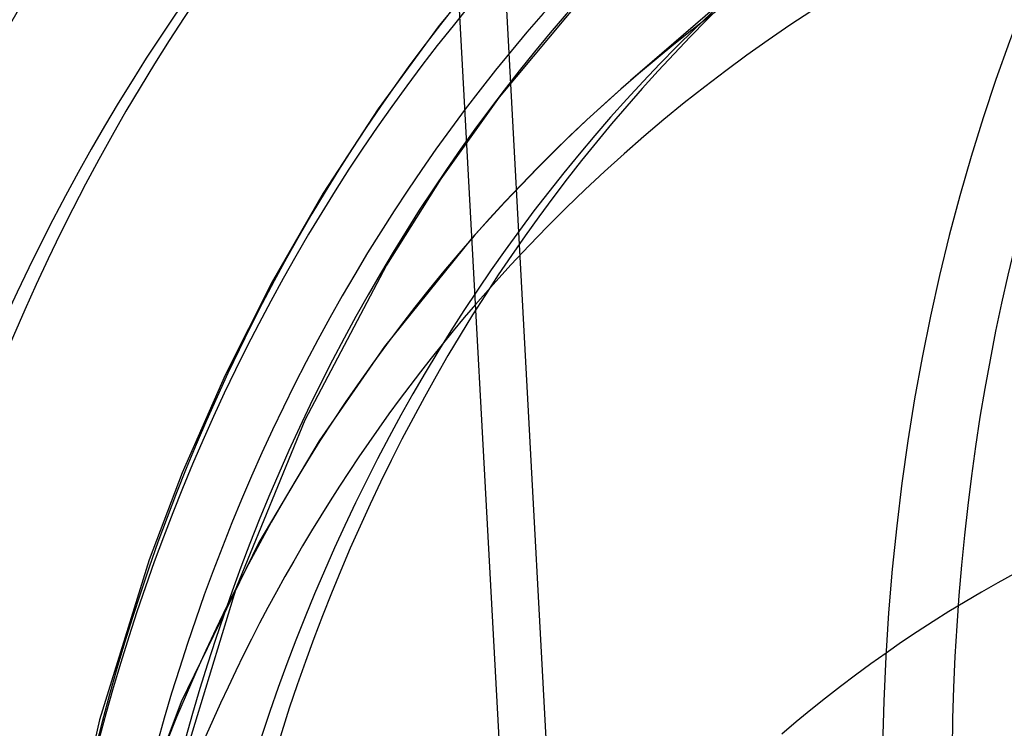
# Model space of a CAD drawing. Header units: millimetres. Extents: x -216 to 210, y -272 to 267.
# Tile 47 of 87: x -44 to -25, y 34 to 48. Entities that reach past the tile are written whole.
import ezdxf

# ---------------------------------------------------------------- set-up
doc = ezdxf.new("R2010")
doc.units = ezdxf.units.MM
doc.layers.add('MAIN-1', color=7, linetype='Continuous')

msp = doc.modelspace()

# ---------------------------------------------------------------- linework, layer by layer
at = {"layer": 'MAIN-1'}
for p, q in [((-33.702, 29.737), (-34.938, 52.558)), ((-34.589, 29.056), (-35.851, 52.354)), ((-34.739, 49.278), (-36.015, 47.732)), ((-29.62, 48.939), (-32.263, 46.65)), ((-32.928, 48.618), (-34.839, 46.325)), ((-36.015, 47.732), (-37.214, 46.097)), ((-32.263, 46.65), (-32.698, 46.266)), ((-34.839, 46.325), (-35.984, 44.722)), ((-32.698, 46.266), (-33.127, 45.874)), ((-37.214, 46.097), (-38.291, 44.441)), ((-33.127, 45.874), (-33.548, 45.474)), ((-33.548, 45.474), (-34.079, 44.945)), ((-34.079, 44.945), (-34.736, 44.26)), ((-35.984, 44.722), (-37.052, 43.028)), ((-38.291, 44.441), (-39.293, 42.699)), ((-34.736, 44.26), (-35.375, 43.56)), ((-35.375, 43.56), (-37.091, 41.435)), ((-37.052, 43.028), (-38.654, 39.986)), ((-39.293, 42.699), (-40.216, 40.871)), ((-37.091, 41.435), (-38.37, 39.581)), ((-40.216, 40.871), (-41.057, 38.954)), ((-38.654, 39.986), (-39.994, 36.72)), ((-38.37, 39.581), (-39.553, 37.591)), ((-41.057, 38.954), (-41.706, 37.248)), ((-39.553, 37.591), (-41.08, 34.463)), ((-41.706, 37.248), (-42.68, 34.112)), ((-39.994, 36.72), (-41.073, 33.184)), ((-41.08, 34.463), (-42.292, 31.225)), ((-42.68, 34.112), (-43.434, 30.779))]:
    msp.add_line(p, q, dxfattribs=at)
for centre, major_axis, start_param, end_param in [((-0.5, -0.433), (123.73, -142.871), 0.713724, 3.451437), ((0, 0), (-123.075, 142.115), -2.427868, 0.713724), ((-43, -37.239), (-117.838, 136.067), -3.141592, -0.857072), ((-43, -37.239), (117.183, -135.311), 0, 2.284521), ((-43, -37.239), (-117.838, 136.067), 0, 2.284521), ((-43, -37.239), (117.183, -135.311), -3.141592, -0.857072), ((21.329, 18.471), (-62.927, 72.662), -0.015779, 0.713724), ((21.329, 18.471), (61.755, -71.309), -3.101631, -2.427868), ((16.929, 14.661), (-57.068, 65.897), -0.011218, 0.713724), ((16.929, 14.661), (55.896, -64.543), -3.102162, -2.427868), ((8.129, 7.04), (44.178, -51.012), 1.578782, 2.990259), ((22, 19.053), (36.258, -41.867), 2.284521, 5.426113), ((12.529, 10.85), (-51.209, 59.131), 0.000066, 0.713724), ((21.5, 18.62), (36.913, -42.623), 2.722137, 3.855317), ((8.129, 7.04), (-39.491, 45.6), -1.553331, -0.160813), ((12.529, 10.85), (50.037, -57.778), -3.107255, -2.427868), ((7.798, 6.753), (39.3, -45.379), 1.585784, 2.983258), ((8.129, 7.04), (-45.35, 52.365), 0.004604, 0.713724), ((8.129, 7.04), (44.178, -51.012), -3.118385, -2.427868), ((4.65, 4.027), (36.913, -42.623), 2.461175, 3.855317), ((7.798, 6.753), (42.186, -48.712), -3.132548, -2.427868), ((4.15, 3.594), (-36.258, 41.867), -0.682622, 0.108842), ((7.293, 6.316), (-42.186, 48.712), 0.036105, 0.713724), ((8.129, 7.04), (-39.491, 45.6), 0.017465, 0.713724), ((7.798, 6.753), (39.3, -45.379), -3.126605, -2.427868), ((7.798, 6.753), (-38.51, 44.467), 0.016769, 0.713724), ((8.129, 7.04), (38.319, -44.247), -3.121394, -2.427868), ((7.293, 6.316), (-36.913, 42.623), -0.000014, 0.713724), ((7.798, 6.753), (36.913, -42.623), -3.120986, -2.427868), ((0, 0), (-123.075, 142.115), 0.713724, 3.855317), ((-0.5, -0.433), (123.73, -142.871), -2.427868, -0.309845), ((21.329, 18.471), (-62.927, 72.662), 0.713724, 1.443228), ((4.15, 3.594), (-36.258, 41.867), 0.108842, 0.63008), ((0, 0), (29.296, -33.828), 2.441611, 3.141578), ((-5, -4.33), (-117.838, 136.067), 0.713724, 2.284521), ((16.929, 14.661), (-57.068, 65.897), 0.713724, 1.438666)]:
    msp.add_ellipse(centre, major_axis=major_axis, ratio=0.75, start_param=start_param, end_param=end_param, dxfattribs=at)

doc.saveas('drawing.dxf')
